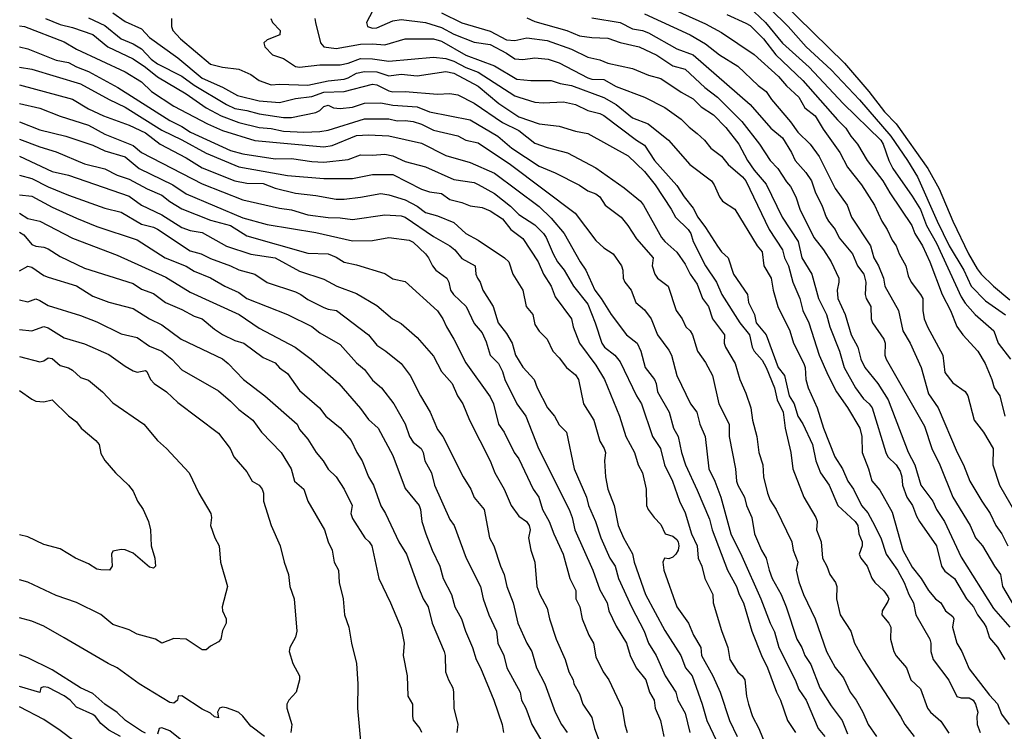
# Model space of a CAD drawing. Header units: metres. Extents: x -46681 to -43747, y -240911 to -237677.
# Tile 5 of 256: x -46681 to -46560, y -240708 to -240621. Entities that reach past the tile are written whole.
import ezdxf

# ---------------------------------------------------------------- set-up
doc = ezdxf.new("R2010")
doc.units = ezdxf.units.M
doc.layers.add('CONTOUR_INDEX', color=1, linetype='Continuous')
doc.layers.add('CONTOUR_INTER', color=3, linetype='Continuous')

msp = doc.modelspace()

# ---------------------------------------------------------------- linework, layer by layer
at = {"layer": 'CONTOUR_INDEX'}
for points, elevation in [([(-46588.6, -240619.32), (-46586.38, -240621.52), (-46584.16, -240624.02), (-46581.1, -240626.84), (-46577.6, -240630.56), (-46573.74, -240635.02), (-46571.68, -240638.02), (-46570.47, -240640.02), (-46568.02, -240645.52), (-46566.54, -240648.52), (-46564.77, -240651.52), (-46563.83, -240653.52), (-46562.1, -240655.31), (-46559.6, -240657.04)], 150), ([(-46650.15, -240620.52), (-46649.93, -240621.02), (-46649.01, -240622.02), (-46649.03, -240622.52), (-46650.6, -240623.17), (-46651.01, -240623.52), (-46650.88, -240624.02), (-46649.94, -240625.02), (-46648.6, -240625.46), (-46647.1, -240626.44), (-46646.6, -240626.53), (-46644.1, -240626.24), (-46641.6, -240626.24), (-46640.6, -240626.02), (-46639.1, -240625.46), (-46637.6, -240625.51), (-46635.6, -240625.78), (-46630.1, -240625.28), (-46628.6, -240625.44), (-46627.6, -240625.78), (-46626.1, -240626.56), (-46624.6, -240627.16), (-46620.1, -240630.04), (-46619.6, -240630.24), (-46617.6, -240630.83), (-46616.6, -240630.93), (-46614.1, -240630.79), (-46612.6, -240631.11), (-46611.1, -240631.87), (-46609.6, -240632.22), (-46609.1, -240632.46), (-46605.1, -240635.51), (-46604.1, -240636.12), (-46602.89, -240638.02), (-46600.1, -240641.12), (-46599.21, -240642.52), (-46598.1, -240643.88), (-46597.55, -240645.02), (-46596.6, -240646.26), (-46595.1, -240648.6), (-46594.6, -240649.28), (-46593.79, -240650.02), (-46593.12, -240652.02), (-46591.39, -240654.52), (-46591.27, -240655.52), (-46590.54, -240657.02), (-46590.36, -240658.02), (-46589.12, -240659.52), (-46587.63, -240663.52), (-46586.85, -240664.52), (-46586.26, -240667.02), (-46585.65, -240668.02), (-46585.21, -240669.52), (-46584.6, -240670.46), (-46583.4, -240673.02), (-46582.97, -240675.02), (-46582.41, -240676.52), (-46581.34, -240678.02), (-46580.26, -240680.52), (-46578.13, -240682.52), (-46577.83, -240683.02), (-46577.68, -240684.02), (-46577.3, -240685.02), (-46577.29, -240685.52), (-46577.63, -240686.52), (-46577.43, -240687.02), (-46576.68, -240688.02), (-46576.1, -240689.47), (-46575.73, -240690.02), (-46574.6, -240691.07), (-46574.1, -240691.75), (-46574, -240692.02), (-46574.1, -240692.37), (-46574.82, -240693.52), (-46574.85, -240694.02), (-46573.98, -240695.02), (-46573.74, -240695.52), (-46573.78, -240697.02), (-46573.36, -240698.52), (-46573.1, -240699.04), (-46571.8, -240700.52), (-46571.28, -240702.02), (-46570.1, -240703.14), (-46569.21, -240705.52), (-46568.87, -240706.02), (-46567.6, -240707.13), (-46566.6, -240708.58)], 160), ([(-46610.6, -240620.44), (-46607.1, -240621.01), (-46605.6, -240621.79), (-46604.36, -240622.02), (-46603.6, -240622.31), (-46600.1, -240624.27), (-46598.1, -240625.01), (-46591.1, -240631.12), (-46588.53, -240634.02), (-46587.1, -240635.25), (-46585.97, -240637.02), (-46585.52, -240638.02), (-46584.21, -240639.52), (-46583.54, -240640.52), (-46583.02, -240642.02), (-46582.23, -240643.52), (-46581.71, -240645.02), (-46581.42, -240645.52), (-46580.62, -240646.52), (-46580.1, -240647.54), (-46578.48, -240649.52), (-46577.87, -240651.02), (-46577.09, -240652.02), (-46576.83, -240653.02), (-46576.89, -240654.52), (-46576.78, -240655.02), (-46576.21, -240656.02), (-46576.19, -240657.52), (-46576.02, -240658.02), (-46574.6, -240660.06), (-46574.46, -240660.52), (-46574.47, -240662.02), (-46574.33, -240662.52), (-46569.6, -240670.76), (-46568.7, -240673.52), (-46567.72, -240675.52), (-46566.1, -240679.5), (-46563.97, -240683.02), (-46563.31, -240684.52), (-46562.45, -240685.52), (-46560.96, -240688.02), (-46560.23, -240689.02), (-46559.98, -240690.52), (-46558.49, -240693.02)], 155), ([(-46681.1, -240621.42), (-46680.49, -240621.52), (-46675.6, -240623.4), (-46674.1, -240624.3), (-46668.1, -240627.1), (-46666.1, -240628.33), (-46664.85, -240629.52), (-46662.1, -240631.32), (-46657.97, -240633.52), (-46656.1, -240634.33), (-46652.1, -240635.58), (-46643.6, -240636.33), (-46642.6, -240636.16), (-46639.6, -240634.93), (-46638.1, -240634.86), (-46635.6, -240634.97), (-46631.6, -240635.9), (-46628.6, -240637.41), (-46625.6, -240638.27), (-46622.6, -240639.57), (-46617.1, -240643.71), (-46615.6, -240645.15), (-46613.99, -240647.02), (-46612.01, -240650.52), (-46611.32, -240651.52), (-46610.24, -240654.02), (-46609.44, -240655.02), (-46608.22, -240657.02), (-46606.34, -240659.52), (-46605, -240660.52), (-46604.55, -240661.52), (-46604.01, -240663.52), (-46602.89, -240665.02), (-46602.68, -240665.52), (-46602.52, -240666.52), (-46601.05, -240669.02), (-46600.51, -240671.02), (-46599.95, -240672.02), (-46599.54, -240674.02), (-46599.06, -240675.52), (-46597.6, -240678.63), (-46596.1, -240682.22), (-46595.75, -240683.52), (-46593.86, -240688.52), (-46592.76, -240690.52), (-46592.43, -240691.52), (-46591.91, -240692.52), (-46590.89, -240696.02), (-46589.68, -240699.02), (-46588.95, -240700.52), (-46587.85, -240703.52), (-46587.33, -240704.52), (-46586.47, -240707.02), (-46585.49, -240708.52)], 165), ([(-46681.1, -240633.28), (-46678.6, -240634.23), (-46675.4, -240635.02), (-46672.1, -240636.12), (-46670.6, -240636.82), (-46668.1, -240637.56), (-46666.37, -240639.02), (-46662.22, -240641.02), (-46660.6, -240642.14), (-46653.6, -240645.08), (-46650.6, -240645.93), (-46644.6, -240646.89), (-46640.1, -240647.92), (-46637.6, -240647.89), (-46635.6, -240647.51), (-46633.1, -240647.86), (-46632.6, -240648.1), (-46631.1, -240649.52), (-46630.7, -240650.02), (-46630.24, -240651.02), (-46629.81, -240651.52), (-46628.46, -240652.52), (-46628.21, -240653.02), (-46628, -240654.02), (-46627.65, -240654.52), (-46626.07, -240656.02), (-46625.1, -240658.12), (-46624.1, -240659.25), (-46623.6, -240660.35), (-46623.14, -240662.02), (-46622.1, -240663.04), (-46621.62, -240664.02), (-46621.33, -240665.02), (-46619.85, -240668.02), (-46618.71, -240669.52), (-46617.18, -240673.52), (-46613.4, -240681.02), (-46613.02, -240682.02), (-46612.68, -240683.52), (-46610.46, -240688.52), (-46609.6, -240690.92), (-46608.71, -240692.52), (-46608.49, -240693.52), (-46607.6, -240695.39), (-46606.34, -240697.52), (-46605.86, -240699.02), (-46605.13, -240700.52), (-46603.95, -240702.02), (-46603.5, -240703.52), (-46602.91, -240704.52), (-46602.8, -240705.52), (-46602.14, -240707.02), (-46601.72, -240709.02)], 170), ([(-46681.1, -240644.53), (-46680.1, -240645.17), (-46678.6, -240645.52), (-46674.6, -240647.61), (-46669.1, -240649.68), (-46663.1, -240652.41), (-46660.1, -240654.25), (-46654.03, -240657.02), (-46651.6, -240658.69), (-46647.13, -240661.02), (-46645.16, -240662.52), (-46641.76, -240665.52), (-46639.1, -240668.6), (-46638.1, -240669.93), (-46636.93, -240671.02), (-46635.1, -240674.36), (-46633.6, -240678.44), (-46631.88, -240680.52), (-46631.71, -240681.02), (-46631.55, -240682.52), (-46631.04, -240684.02), (-46630.28, -240686.02), (-46629.33, -240688.02), (-46628.93, -240689.52), (-46627.88, -240691.52), (-46627.49, -240693.02), (-46626.65, -240694.52), (-46626.16, -240696.02), (-46625.29, -240698.02), (-46624.84, -240699.52), (-46624.3, -240700.52), (-46622.66, -240704.52), (-46621.66, -240707.52), (-46621.46, -240708.52)], 175), ([(-46681.1, -240662.17), (-46678.6, -240662.82), (-46678.1, -240662.7), (-46677.6, -240662.35), (-46677.1, -240662.42), (-46676.1, -240663.3), (-46675.1, -240663.56), (-46674.6, -240663.84), (-46673.6, -240664.77), (-46672.6, -240665.1), (-46670.89, -240666.52), (-46669.6, -240667.87), (-46665.8, -240670.52), (-46664.11, -240672.52), (-46663, -240673.52), (-46660.23, -240676.52), (-46659.01, -240679.02), (-46657.54, -240681.52), (-46657.47, -240682.02), (-46657.6, -240683.02), (-46657.06, -240684.52), (-46656.51, -240685.52), (-46656.37, -240687.52), (-46655.48, -240690.52), (-46656.16, -240693.02), (-46656.1, -240693.52), (-46655.67, -240694.52), (-46655.65, -240695.02), (-46656.1, -240695.93), (-46656.31, -240697.02), (-46656.6, -240697.35), (-46657.6, -240697.88), (-46658.1, -240698.31), (-46658.6, -240698.31), (-46660.6, -240697), (-46662.1, -240696.94), (-46663.6, -240697.51), (-46664.35, -240697.02), (-46666.6, -240696.38), (-46667.6, -240695.87), (-46669.6, -240695.22), (-46671.1, -240693.96), (-46674.1, -240692.49), (-46676.6, -240691.64), (-46680.1, -240689.99), (-46681.1, -240689.68)], 180)]:
    msp.add_lwpolyline(points, dxfattribs=dict(at, elevation=elevation))
at = {"layer": 'CONTOUR_INTER'}
for points, elevation in [([(-46589.15, -240616.52), (-46579.45, -240626.02), (-46576.45, -240629.52), (-46574.54, -240632.02), (-46573.11, -240633.52), (-46569.2, -240639.02), (-46567.78, -240641.52), (-46566.12, -240645.52), (-46564.19, -240649.52), (-46563.1, -240651.38), (-46562.6, -240652.04), (-46561.1, -240653.52), (-46559.1, -240655.21)], 149), ([(-46669.6, -240619.84), (-46668.1, -240620.89), (-46666.1, -240621.82), (-46665.1, -240622.87), (-46661.6, -240625.38), (-46658.6, -240627.87), (-46656.1, -240628.97), (-46654.26, -240630.02), (-46651.6, -240630.66), (-46649.1, -240630.87), (-46647.1, -240630.37), (-46645.1, -240630.12), (-46643.6, -240629.62), (-46641.1, -240629.54), (-46637.6, -240628.62), (-46637.1, -240628.7), (-46635.6, -240629.44), (-46635.1, -240629.56), (-46633.6, -240629.52), (-46629.6, -240629.85), (-46628.1, -240629.75), (-46627.1, -240629.95), (-46625.1, -240630.95), (-46621.6, -240633.34), (-46619.6, -240634.32), (-46617.6, -240635.88), (-46616.1, -240636.43), (-46613.6, -240637.1), (-46610.1, -240638.93), (-46606.6, -240641.38), (-46604.6, -240643.05), (-46604.22, -240643.52), (-46601.99, -240647.52), (-46601.59, -240648.02), (-46600.1, -240649.33), (-46599.1, -240650.81), (-46598.46, -240652.02), (-46597.6, -240653.25), (-46596.97, -240655.02), (-46596.23, -240656.02), (-46595.73, -240657.52), (-46594.24, -240659.52), (-46594.28, -240660.52), (-46594.14, -240661.02), (-46592.95, -240663.02), (-46592.37, -240665.02), (-46591.6, -240666.7), (-46591.01, -240668.52), (-46590.8, -240670.02), (-46590.27, -240672.02), (-46590.02, -240674.02), (-46589.54, -240675.52), (-46589.43, -240677.02), (-46588.93, -240679.02), (-46588.6, -240679.87), (-46587.89, -240681.02), (-46585.96, -240685.02), (-46585.77, -240686.02), (-46585.2, -240687.52), (-46585.4, -240688.52), (-46585.1, -240689.94), (-46584.49, -240691.52), (-46583.07, -240694.52), (-46581.68, -240698.52), (-46580.6, -240700.51), (-46579.6, -240701.76), (-46578.77, -240703.52), (-46578.02, -240704.52), (-46577.19, -240706.02), (-46576.56, -240707.52), (-46575.52, -240709.02)], 162), ([(-46637.31, -240619.02), (-46638.36, -240621.02), (-46638.24, -240621.52), (-46637.6, -240621.71), (-46637.1, -240621.67), (-46635.1, -240620.8), (-46634.1, -240620.65), (-46631.1, -240621.04), (-46629.1, -240621.65), (-46627.6, -240622.47), (-46625.1, -240623.44), (-46623.1, -240623.72), (-46621.1, -240624.8), (-46620.1, -240625.49), (-46619.1, -240625.59), (-46617.6, -240625.39), (-46615.99, -240625.52), (-46614.6, -240625.98), (-46611.1, -240627.83), (-46610.6, -240627.99), (-46609.1, -240628.05), (-46607.6, -240628.91), (-46604.1, -240630.22), (-46601.6, -240631.48), (-46599.6, -240632.94), (-46598.6, -240633.93), (-46597.6, -240634.68), (-46596.72, -240635.52), (-46595.94, -240636.52), (-46594.6, -240637.5), (-46593.81, -240638.52), (-46592.01, -240640.02), (-46591.6, -240640.55), (-46588.76, -240646.52), (-46587.1, -240649.02), (-46586.86, -240650.02), (-46586.35, -240651.02), (-46585.84, -240653.02), (-46584.96, -240655.02), (-46584.59, -240656.52), (-46583.84, -240658.02), (-46582.56, -240662.02), (-46581.46, -240664.52), (-46580.44, -240666.52), (-46579.1, -240668.44), (-46577.55, -240671.02), (-46577.31, -240672.02), (-46577.26, -240674.02), (-46576.49, -240676.02), (-46576.1, -240677.5), (-46575.1, -240678.66), (-46573.6, -240681.37), (-46572.26, -240686.02), (-46571.1, -240688.12), (-46570.02, -240689.52), (-46569.1, -240691.01), (-46568.25, -240692.02), (-46567.59, -240692.52), (-46567.03, -240693.52), (-46566.1, -240694.21), (-46566, -240694.52), (-46566.13, -240695.52), (-46565.63, -240697.52), (-46564.99, -240698.52), (-46564.1, -240700.67), (-46561.6, -240703.89), (-46560.6, -240704.97), (-46560.1, -240706.23), (-46559.17, -240707.52)], 158), ([(-46629.1, -240619.83), (-46626.6, -240621.07), (-46623.1, -240622.1), (-46621.1, -240623.14), (-46620.1, -240623.23), (-46618.6, -240622.89), (-46616.1, -240623.23), (-46613.1, -240624.32), (-46611.1, -240625.3), (-46609.6, -240625.64), (-46608.6, -240626.05), (-46605.6, -240626.67), (-46603.6, -240627.51), (-46602.1, -240627.93), (-46599.6, -240629.6), (-46598.1, -240630.41), (-46597.1, -240631.41), (-46595.6, -240632.41), (-46594.1, -240633.97), (-46592.47, -240636.02), (-46591.39, -240638.02), (-46590.6, -240639.2), (-46589.1, -240640.93), (-46587.14, -240645.02), (-46585.18, -240648.02), (-46584.72, -240650.02), (-46583.5, -240652.02), (-46582.65, -240655.02), (-46581.69, -240657.02), (-46581.28, -240658.52), (-46580.08, -240661.52), (-46579.5, -240663.52), (-46578.1, -240666.04), (-46577.1, -240667.38), (-46576.4, -240668.02), (-46576.06, -240668.52), (-46574.38, -240674.02), (-46574.1, -240674.54), (-46573.07, -240675.52), (-46572.6, -240676.32), (-46572.38, -240677.02), (-46572.29, -240678.02), (-46571.78, -240679.52), (-46571.07, -240680.52), (-46570.6, -240681.84), (-46570.22, -240682.52), (-46568.1, -240685.52), (-46567.51, -240688.02), (-46567.1, -240688.62), (-46565.92, -240689.52), (-46564.43, -240692.02), (-46563.57, -240693.02), (-46563.07, -240694.02), (-46562.29, -240695.02), (-46562, -240695.52), (-46561.6, -240696.84), (-46560.6, -240698.01), (-46559.69, -240699.52)], 157), ([(-46604.1, -240619.97), (-46598.49, -240622.52), (-46596.6, -240623.64), (-46594.85, -240625.02), (-46592.6, -240626.42), (-46590.1, -240628.77), (-46589.1, -240629.51), (-46588.45, -240630.52), (-46586.1, -240633.24), (-46585.2, -240634.52), (-46583.69, -240636.02), (-46582.58, -240637.52), (-46580.6, -240641.46), (-46579.14, -240643.52), (-46578.59, -240645.02), (-46576.27, -240648.52), (-46575.84, -240650.02), (-46575.27, -240651.02), (-46574.64, -240652.52), (-46574.48, -240653.52), (-46572.79, -240656.52), (-46572.26, -240659.02), (-46571.35, -240660.52), (-46569.99, -240663.52), (-46569.1, -240666.77), (-46567.91, -240668.52), (-46565.57, -240674.02), (-46564.79, -240675.52), (-46564.03, -240677.52), (-46562.55, -240680.02), (-46561.49, -240681.52), (-46560.82, -240683.02), (-46560.08, -240684.02), (-46559.33, -240685.52)], 154), ([(-46601.45, -240619.02), (-46596.6, -240621.17), (-46594.6, -240622.25), (-46590.6, -240624.95), (-46587.6, -240627.69), (-46586.6, -240628.84), (-46585.1, -240630.24), (-46584.33, -240631.52), (-46583.09, -240632.52), (-46582.1, -240634.16), (-46580.03, -240637.02), (-46579.1, -240638.86), (-46577.36, -240641.02), (-46575.75, -240643.52), (-46574.85, -240645.52), (-46574.21, -240646.52), (-46573.6, -240647.83), (-46573.09, -240648.52), (-46572.74, -240649.52), (-46571.9, -240651.02), (-46571.6, -240652.25), (-46571.26, -240653.02), (-46570.08, -240654.52), (-46569.82, -240655.02), (-46569.82, -240656.52), (-46569.65, -240657.52), (-46569.24, -240658.52), (-46567.32, -240662.02), (-46567.1, -240664.14), (-46566.1, -240665.42), (-46564.6, -240666.49), (-46564.24, -240667.02), (-46563.48, -240670.02), (-46562.31, -240671.52), (-46561.12, -240673.52), (-46561.18, -240675.52), (-46560.34, -240678.02), (-46556.32, -240685.02)], 153), ([(-46593.95, -240620.02), (-46591.6, -240621.09), (-46591.1, -240621.41), (-46589.43, -240623.02), (-46587.91, -240625.02), (-46584.6, -240628.15), (-46580.32, -240633.02), (-46579.29, -240634.02), (-46578.68, -240635.02), (-46577.85, -240636.02), (-46576.65, -240638.02), (-46574.73, -240640.52), (-46573.86, -240642.02), (-46571.17, -240646.02), (-46570.78, -240647.02), (-46569.86, -240648.52), (-46568.96, -240650.52), (-46567.41, -240654.52), (-46566.38, -240656.52), (-46565.6, -240658.49), (-46564.88, -240659.52), (-46563.03, -240661.52), (-46562.13, -240663.02), (-46561.29, -240665.02), (-46561.01, -240666.02), (-46560.33, -240667.02), (-46559.69, -240669.52)], 152), ([(-46590.6, -240619.72), (-46589.18, -240621.02), (-46587.1, -240623.56), (-46583.8, -240626.52), (-46579.62, -240631.02), (-46574.99, -240635.52), (-46574.68, -240636.02), (-46574, -240638.02), (-46573.52, -240639.02), (-46571.1, -240642.4), (-46570.1, -240644.07), (-46569.37, -240646.02), (-46568.1, -240648.21), (-46565.1, -240654.83), (-46564.6, -240655.59), (-46563.34, -240657.02), (-46561.07, -240659.02), (-46560.51, -240660.52), (-46558.99, -240662.52)], 151), ([(-46677.91, -240620.52), (-46676.1, -240621.27), (-46674.6, -240621.62), (-46672.1, -240622.5), (-46670.23, -240624.02), (-46667.1, -240625.5), (-46665.6, -240626.51), (-46664.1, -240627.72), (-46660.6, -240629.81), (-46658.13, -240631.52), (-46656.25, -240632.52), (-46654.1, -240633.34), (-46651.6, -240633.96), (-46650.1, -240634.1), (-46648.6, -240634.42), (-46646.1, -240634.52), (-46644.1, -240634.46), (-46643.1, -240634.29), (-46638.6, -240632.91), (-46635.6, -240632.88), (-46634.6, -240633.15), (-46633.6, -240633.09), (-46632.6, -240633.23), (-46631.6, -240633.54), (-46630.1, -240634.3), (-46627.1, -240635), (-46626.1, -240635.53), (-46624.6, -240635.84), (-46620.6, -240638.52), (-46612.66, -240644.52), (-46610.1, -240647.9), (-46609.1, -240648.78), (-46607.95, -240649.52), (-46606.92, -240651.02), (-46606.78, -240651.52), (-46606.75, -240652.52), (-46606.51, -240653.02), (-46605.73, -240654.02), (-46605.15, -240655.52), (-46604.1, -240656.43), (-46603.27, -240657.52), (-46602.51, -240659.52), (-46601.1, -240661.39), (-46600.77, -240662.02), (-46600.11, -240664.52), (-46598.42, -240668.02), (-46597.65, -240669.02), (-46597.28, -240670.52), (-46596.62, -240672.02), (-46596.17, -240676.02), (-46595.44, -240677.52), (-46594.68, -240679.52), (-46593.46, -240684.02), (-46592.1, -240686.76), (-46589.75, -240692.02), (-46588.63, -240695.02), (-46588.1, -240696.1), (-46587.53, -240698.02), (-46585.52, -240702.02), (-46585.1, -240703.19), (-46584.16, -240704.52), (-46582.7, -240708.02), (-46581.86, -240709.02)], 164), ([(-46672.6, -240620.46), (-46670.6, -240621.4), (-46668.61, -240623.02), (-46667.1, -240623.66), (-46666.1, -240624.27), (-46664.91, -240625.52), (-46664.1, -240626.1), (-46661.1, -240627.65), (-46659.6, -240628.74), (-46655.6, -240631.13), (-46654.6, -240631.6), (-46653.1, -240631.85), (-46651.6, -240632.27), (-46648.6, -240632.71), (-46647.6, -240632.73), (-46644.6, -240632.1), (-46644.1, -240631.86), (-46643.6, -240631.38), (-46643.1, -240631.19), (-46642.43, -240631.52), (-46641.6, -240631.6), (-46640.1, -240631.47), (-46638.6, -240630.96), (-46636.6, -240630.93), (-46635.1, -240631.21), (-46632.1, -240631.42), (-46630.6, -240632.04), (-46625.6, -240633.01), (-46622.17, -240635.02), (-46620.44, -240636.52), (-46617.1, -240638.71), (-46615.1, -240639.55), (-46612.1, -240641.07), (-46611.1, -240641.75), (-46610.1, -240642.12), (-46609.6, -240642.51), (-46608.96, -240643.52), (-46606.97, -240645.02), (-46606.16, -240646.02), (-46605.1, -240647.69), (-46603.04, -240650.02), (-46603.14, -240651.02), (-46602.82, -240652.02), (-46602.48, -240652.52), (-46601.19, -240653.52), (-46600.18, -240656.52), (-46599.45, -240657.52), (-46598.99, -240658.52), (-46598.47, -240659.02), (-46598.19, -240659.52), (-46597.56, -240661.52), (-46596.6, -240662.93), (-46595.72, -240664.52), (-46594.94, -240668.02), (-46593.66, -240670.52), (-46593.66, -240672.02), (-46592.88, -240676.02), (-46592.75, -240677.52), (-46592.6, -240678.02), (-46591.78, -240679.52), (-46591.54, -240680.52), (-46590.87, -240682.02), (-46590.54, -240684.02), (-46589.69, -240686.02), (-46589.1, -240687.02), (-46588.76, -240688.52), (-46588.37, -240689.52), (-46587.26, -240691.52), (-46586.63, -240693.02), (-46585.34, -240697.02), (-46584.72, -240698.02), (-46584.33, -240699.02), (-46583.6, -240700.12), (-46582.48, -240703.02), (-46581.1, -240705.23), (-46579.76, -240707.02), (-46579.1, -240708.69)], 163), ([(-46662.37, -240620.52), (-46662.39, -240621.52), (-46662.22, -240622.02), (-46661.26, -240623.02), (-46657.6, -240626.15), (-46656.1, -240626.51), (-46654.1, -240626.79), (-46652.6, -240627.44), (-46651.6, -240628.15), (-46650.1, -240628.69), (-46649.1, -240628.62), (-46645.6, -240628.74), (-46643.1, -240628.2), (-46641.1, -240627.99), (-46640.6, -240627.85), (-46639.6, -240627.26), (-46638.6, -240627.07), (-46637.1, -240627.08), (-46635.6, -240627.58), (-46634.1, -240627.38), (-46632.1, -240627.58), (-46628.6, -240627.07), (-46627.6, -240627.28), (-46624.6, -240628.88), (-46622.05, -240631.02), (-46619.6, -240632.66), (-46617.1, -240633.5), (-46614.6, -240633.8), (-46612.6, -240634.43), (-46611.1, -240634.7), (-46606.1, -240637.45), (-46604.1, -240639.38), (-46602.78, -240641.02), (-46600.8, -240644.02), (-46600.3, -240645.02), (-46598.74, -240646.52), (-46598.41, -240647.02), (-46598.09, -240648.02), (-46596.58, -240651.02), (-46595.25, -240653.02), (-46594.59, -240654.52), (-46592.34, -240658.02), (-46591.16, -240659.52), (-46590.83, -240661.02), (-46590.6, -240661.52), (-46589.6, -240662.63), (-46589.13, -240663.52), (-46588.08, -240666.02), (-46587.75, -240667.52), (-46587.01, -240669.02), (-46586.78, -240671.02), (-46586.07, -240674.02), (-46585.83, -240676.02), (-46584.47, -240679.52), (-46582.97, -240682.02), (-46582.83, -240682.52), (-46582.9, -240683.52), (-46582.35, -240685.02), (-46582.18, -240687.02), (-46581.63, -240688.02), (-46581.27, -240689.02), (-46580.58, -240690.02), (-46580.42, -240690.52), (-46580.44, -240692.02), (-46579.99, -240694.02), (-46578.68, -240696.02), (-46578.22, -240697.52), (-46577.12, -240699.52), (-46572.54, -240706.52), (-46572.02, -240707.52), (-46570.86, -240709.02)], 161), ([(-46644.72, -240620.52), (-46644.64, -240621.02), (-46644.01, -240623.52), (-46643.6, -240624.02), (-46642.1, -240624.23), (-46639.1, -240623.69), (-46637.6, -240623.64), (-46636.1, -240623.77), (-46633.6, -240623.03), (-46630.1, -240623.03), (-46629.1, -240623.33), (-46626.1, -240625.05), (-46622.6, -240626.36), (-46619.85, -240628.02), (-46618.1, -240628.17), (-46615.6, -240628.16), (-46614.49, -240628.52), (-46613.1, -240628.77), (-46609.1, -240630.28), (-46607.6, -240631.12), (-46605.6, -240632.75), (-46603.67, -240633.52), (-46601.15, -240635.52), (-46598.51, -240638.52), (-46595.85, -240640.52), (-46595.52, -240641.02), (-46594.88, -240642.52), (-46594.48, -240643.02), (-46592.96, -240644.02), (-46590.2, -240648.52), (-46589.6, -240649.28), (-46589.38, -240651.02), (-46588.48, -240652.52), (-46588.26, -240654.02), (-46587.67, -240656.02), (-46586.19, -240659.02), (-46585.75, -240660.52), (-46584.45, -240663.02), (-46584.29, -240663.52), (-46584.22, -240665.02), (-46583.93, -240666.02), (-46582.81, -240668.52), (-46582.06, -240671.02), (-46580.63, -240674.52), (-46579.71, -240676.02), (-46579.04, -240677.52), (-46578.35, -240678.52), (-46577.38, -240680.52), (-46576.6, -240681.46), (-46576.01, -240682.52), (-46574.97, -240684.52), (-46574.32, -240686.52), (-46572.93, -240688.52), (-46572.12, -240690.02), (-46571.52, -240691.52), (-46570.96, -240692.52), (-46570.68, -240694.02), (-46568.93, -240697.02), (-46568.8, -240697.52), (-46568.83, -240698.52), (-46568.54, -240699.52), (-46566.6, -240702.06), (-46565.6, -240704.06), (-46565.1, -240704.23), (-46564.1, -240704.24), (-46563.6, -240704.51), (-46563.31, -240705.02), (-46563.03, -240706.02), (-46563.14, -240706.52), (-46563.09, -240707.52), (-46562.73, -240708.52)], 159), ([(-46618.6, -240620.46), (-46617.6, -240620.91), (-46613.66, -240622.02), (-46612.1, -240622.66), (-46610.6, -240622.87), (-46608.6, -240622.94), (-46607.1, -240623.48), (-46604.75, -240624.02), (-46602.6, -240625.06), (-46600.6, -240626.36), (-46599.1, -240626.79), (-46596.65, -240629.02), (-46595.1, -240630.22), (-46592.1, -240633.2), (-46589.95, -240636.02), (-46588.62, -240638.02), (-46587.69, -240639.02), (-46586.6, -240640.67), (-46586.1, -240641.22), (-46585.47, -240642.52), (-46584.98, -240644.02), (-46583.24, -240647.52), (-46582.03, -240649.02), (-46581.11, -240650.52), (-46580.16, -240652.52), (-46580.14, -240653.02), (-46580.36, -240654.02), (-46580.28, -240655.02), (-46579.38, -240657.02), (-46578.63, -240659.52), (-46577.83, -240661.02), (-46577.45, -240662.52), (-46576.95, -240663.52), (-46575.36, -240665.52), (-46574.09, -240667.52), (-46571.6, -240673.95), (-46570.79, -240675.52), (-46570.03, -240678.02), (-46568.57, -240680.02), (-46568.13, -240681.02), (-46567.14, -240682.52), (-46565.1, -240686.92), (-46561.1, -240693.22), (-46559.1, -240695.52)], 156), ([(-46681.1, -240624.03), (-46680.1, -240624.25), (-46676.6, -240625.67), (-46675.1, -240625.93), (-46674.1, -240626.5), (-46672.6, -240627.04), (-46669.01, -240629.02), (-46662.6, -240633.11), (-46661.1, -240633.83), (-46660.06, -240634.52), (-46655.1, -240636.8), (-46653.6, -240637.21), (-46649.6, -240637.83), (-46647.6, -240637.78), (-46645.1, -240638.16), (-46643.6, -240638.22), (-46640.6, -240637.91), (-46639.1, -240637.31), (-46637.6, -240637.38), (-46636.1, -240637.26), (-46635.1, -240637.43), (-46633.6, -240638.13), (-46631.1, -240638.8), (-46627.6, -240640.38), (-46625.1, -240640.75), (-46624.6, -240640.97), (-46622.6, -240642.1), (-46620.6, -240643.67), (-46619.6, -240644.66), (-46617.6, -240645.95), (-46616.55, -240647.02), (-46616.2, -240647.52), (-46615.37, -240649.52), (-46614.82, -240650.52), (-46613.99, -240651.52), (-46612.85, -240653.52), (-46611.1, -240655.74), (-46610.17, -240658.02), (-46609.35, -240660.52), (-46609.05, -240661.02), (-46607.77, -240662.02), (-46607.1, -240662.85), (-46605.1, -240667.02), (-46604.49, -240668.02), (-46603.1, -240672.02), (-46602.14, -240673.52), (-46601.64, -240675.52), (-46600.64, -240677.52), (-46599.77, -240680.02), (-46599.1, -240681.44), (-46598.3, -240684.02), (-46597.63, -240685.52), (-46597.47, -240687.02), (-46597.04, -240688.02), (-46596.65, -240689.52), (-46595.7, -240691.52), (-46595.64, -240692.52), (-46594.6, -240695.95), (-46593.82, -240698.02), (-46593.58, -240699.52), (-46592.6, -240701.06), (-46592.08, -240701.52), (-46591.75, -240702.02), (-46591.54, -240704.02), (-46591.3, -240705.02), (-46590.79, -240706.52), (-46590.01, -240708.02), (-46589.19, -240710.02)], 166), ([(-46681.1, -240626.51), (-46679.6, -240626.79), (-46673.6, -240628.58), (-46670.05, -240630.52), (-46668.1, -240631.45), (-46663.6, -240634.28), (-46661.1, -240635.49), (-46658.1, -240637.14), (-46654.1, -240638.79), (-46648.1, -240639.86), (-46643.6, -240640.26), (-46640.1, -240640.24), (-46637.6, -240639.76), (-46635.1, -240639.77), (-46631.6, -240641.57), (-46630.6, -240641.88), (-46629.1, -240642.09), (-46628.1, -240642.85), (-46626.6, -240643.18), (-46625.6, -240643.62), (-46624.1, -240643.8), (-46623.1, -240644.22), (-46621.6, -240645.21), (-46620.56, -240646.52), (-46619.1, -240647.65), (-46617.21, -240650.52), (-46616.54, -240652.02), (-46615.6, -240653.52), (-46615.1, -240654.82), (-46613.08, -240657.52), (-46612.91, -240658.52), (-46612.11, -240660.52), (-46610.1, -240663.25), (-46609.03, -240665.02), (-46607.18, -240669.52), (-46606.42, -240672.02), (-46605.34, -240674.02), (-46604.87, -240675.52), (-46604.35, -240676.52), (-46603.88, -240678.52), (-46603.85, -240680.52), (-46603.63, -240681.02), (-46602.92, -240682.02), (-46602.1, -240682.87), (-46601.54, -240684.02), (-46600.6, -240684.32), (-46600.1, -240684.74), (-46599.95, -240685.02), (-46599.88, -240685.52), (-46599.97, -240686.02), (-46600.23, -240686.52), (-46600.6, -240686.91), (-46601.1, -240687.11), (-46601.65, -240687.02), (-46601.86, -240687.52), (-46601.73, -240688.52), (-46600.1, -240693.02), (-46598.66, -240695.02), (-46598.07, -240696.52), (-46597.15, -240698.02), (-46597.09, -240699.02), (-46595.68, -240701.52), (-46594.76, -240703.52), (-46593.63, -240707.02), (-46592.7, -240709.02)], 167), ([(-46681.1, -240628.72), (-46674.6, -240630.45), (-46672.6, -240631.64), (-46670.78, -240632.52), (-46667.6, -240633.68), (-46665.6, -240634.63), (-46663.77, -240636.02), (-46660.6, -240637.69), (-46658.6, -240638.93), (-46654.6, -240640.52), (-46653.1, -240640.8), (-46651.1, -240640.87), (-46649.6, -240641.45), (-46647.1, -240642.07), (-46644.6, -240642.33), (-46642.1, -240642.78), (-46641.1, -240642.8), (-46639.1, -240642.56), (-46636.6, -240642.09), (-46635.6, -240642.25), (-46633.6, -240642.86), (-46632.1, -240643.65), (-46631.1, -240644.42), (-46629.6, -240644.83), (-46627.6, -240645.67), (-46626.1, -240647.03), (-46624.6, -240647.83), (-46621.34, -240650.02), (-46620.8, -240650.52), (-46620.32, -240652.02), (-46619.1, -240653.99), (-46618.67, -240656.02), (-46617.86, -240657.02), (-46617.6, -240658.23), (-46617.1, -240659.06), (-46616.09, -240660.02), (-46615.41, -240661.52), (-46614.6, -240662.34), (-46613.72, -240663.52), (-46612.6, -240664.45), (-46612.23, -240665.02), (-46611.6, -240668.02), (-46610.35, -240670.02), (-46609.6, -240672.62), (-46609.07, -240673.52), (-46608.92, -240674.02), (-46609.02, -240675.02), (-46608.92, -240677.02), (-46608.63, -240678.52), (-46607.84, -240680.52), (-46607.36, -240683.02), (-46606.7, -240684.52), (-46605.6, -240686.48), (-46605.39, -240687.52), (-46603.96, -240691.52), (-46601.6, -240695.94), (-46599.63, -240699.02), (-46599.03, -240700.52), (-46598.24, -240701.52), (-46596.99, -240705.02), (-46596.44, -240707.02), (-46595.22, -240709.52)], 168), ([(-46681.1, -240631), (-46678.6, -240631.59), (-46676.1, -240632.56), (-46672.6, -240633.67), (-46670.6, -240634.8), (-46667.1, -240636.17), (-46666.08, -240637.02), (-46658.6, -240640.88), (-46653.6, -240642.88), (-46649.1, -240643.89), (-46647.6, -240644.09), (-46645.6, -240644.72), (-46643.1, -240645.05), (-46641.6, -240645.09), (-46640.1, -240645.31), (-46636.1, -240644.7), (-46634.1, -240644.85), (-46633.6, -240645.02), (-46630.1, -240647.39), (-46628.08, -240648.52), (-46627.48, -240649.02), (-46626.6, -240650.08), (-46624.95, -240651.02), (-46624.88, -240652.02), (-46624.7, -240652.52), (-46624.37, -240653.02), (-46624.01, -240654.02), (-46622.75, -240656.02), (-46622.15, -240658.02), (-46621.1, -240659.35), (-46620.41, -240660.52), (-46620, -240662.02), (-46619.1, -240663.49), (-46617.69, -240665.02), (-46617.31, -240666.02), (-46616.06, -240668.52), (-46615.19, -240669.52), (-46614.6, -240670.58), (-46613.7, -240671.52), (-46612.77, -240676.02), (-46611.24, -240679.52), (-46611.01, -240680.52), (-46610.15, -240682.52), (-46609.48, -240684.52), (-46608.38, -240687.02), (-46607.71, -240688.02), (-46607.31, -240689.52), (-46605.72, -240693.02), (-46604.15, -240696.02), (-46603.61, -240697.52), (-46602.68, -240699.02), (-46601.56, -240701.52), (-46600.24, -240703.52), (-46600.01, -240704.52), (-46599.1, -240706.14), (-46598.53, -240708.52)], 169), ([(-46681.1, -240635.38), (-46678.6, -240636.35), (-46676.6, -240636.94), (-46673.1, -240638.44), (-46670.6, -240639.04), (-46669.1, -240639.83), (-46667.6, -240640.33), (-46665.39, -240641.52), (-46663.6, -240642.28), (-46662.6, -240643.09), (-46661.1, -240643.99), (-46657.6, -240645.36), (-46655.1, -240646.04), (-46653.1, -240647.31), (-46645.6, -240649.43), (-46643.1, -240649.53), (-46642.1, -240649.92), (-46641.1, -240650.57), (-46639.6, -240650.88), (-46636.1, -240651.93), (-46635.1, -240652.62), (-46633.6, -240652.93), (-46629.6, -240656.56), (-46628.95, -240657.52), (-46628.52, -240658.52), (-46627.59, -240660.02), (-46626.1, -240662.94), (-46623.1, -240667.15), (-46622.72, -240668.02), (-46622.08, -240670.52), (-46621.4, -240671.52), (-46620.17, -240674.02), (-46619.6, -240674.79), (-46617.82, -240678.52), (-46617.12, -240679.52), (-46616.67, -240681.02), (-46615.83, -240682.52), (-46615.29, -240684.02), (-46614.14, -240686.52), (-46613.3, -240689.52), (-46612.57, -240691.02), (-46612.55, -240692.02), (-46612.06, -240693.02), (-46611.77, -240694.52), (-46610.96, -240696.52), (-46610.37, -240697.52), (-46610.1, -240699.18), (-46609.19, -240701.02), (-46608.49, -240702.02), (-46606.85, -240705.52), (-46606.54, -240707.52), (-46606.25, -240708.52)], 171), ([(-46681.1, -240637.49), (-46677.1, -240639.38), (-46675.1, -240639.85), (-46667.6, -240642.44), (-46666.1, -240643.52), (-46663.6, -240644.74), (-46661.1, -240646.29), (-46660.1, -240646.66), (-46658.6, -240646.88), (-46655.6, -240648.58), (-46652.6, -240649.58), (-46649.6, -240650.02), (-46646.6, -240651.67), (-46643.6, -240652.63), (-46642.03, -240653.52), (-46639.6, -240654.4), (-46637.1, -240655.89), (-46635.16, -240657.52), (-46634.1, -240658.1), (-46632.1, -240659.85), (-46630.1, -240662.12), (-46629.11, -240664.02), (-46627.79, -240665.52), (-46627.16, -240667.02), (-46626.49, -240668.02), (-46625.67, -240670.02), (-46623.13, -240675.02), (-46622.54, -240676.52), (-46621.4, -240678.52), (-46620.54, -240680.52), (-46619.6, -240681.84), (-46618.63, -240682.52), (-46618.31, -240683.02), (-46618.19, -240683.52), (-46618.4, -240684.52), (-46618.1, -240686.02), (-46617.63, -240687.52), (-46617.36, -240690.52), (-46617.02, -240691.52), (-46616.1, -240693.19), (-46615.82, -240694.52), (-46614.99, -240697.02), (-46613.89, -240699.52), (-46613.43, -240701.02), (-46612.91, -240702.02), (-46612.82, -240702.52), (-46612.1, -240703.73), (-46611.7, -240705.02), (-46610.6, -240706.65), (-46610.28, -240708.02), (-46609.67, -240709.52)], 172), ([(-46681.1, -240639.82), (-46679.6, -240640.25), (-46677.6, -240641.26), (-46675.1, -240642.31), (-46670.6, -240643.88), (-46668.6, -240644.41), (-46666.1, -240645.86), (-46664.6, -240646.22), (-46664.1, -240646.47), (-46660.1, -240649.15), (-46658.72, -240649.52), (-46657.6, -240650.11), (-46655.1, -240651), (-46654.1, -240651.49), (-46652.14, -240652.02), (-46650.6, -240653.07), (-46647.1, -240654.22), (-46646.46, -240654.52), (-46645.6, -240655.16), (-46643.6, -240656.13), (-46643.1, -240656.34), (-46642.07, -240656.52), (-46638.1, -240659.51), (-46637.1, -240660.8), (-46635.98, -240661.52), (-46634.1, -240663.04), (-46632.98, -240664.52), (-46631.72, -240667.02), (-46630.5, -240669.02), (-46629.6, -240671.16), (-46628.94, -240672.02), (-46626.44, -240677.02), (-46625.52, -240678.52), (-46625.1, -240679.55), (-46623.85, -240681.02), (-46623.21, -240684.52), (-46622.68, -240685.52), (-46621.85, -240688.02), (-46621.4, -240689.02), (-46621.08, -240690.52), (-46620.29, -240692.52), (-46619.7, -240695.02), (-46618.62, -240697.52), (-46617.97, -240698.52), (-46617.4, -240700.52), (-46616.37, -240702.52), (-46615.1, -240706.02), (-46614.33, -240707.52), (-46613.65, -240708.52)], 173), ([(-46681.1, -240642.25), (-46679.6, -240642.4), (-46677.1, -240643.76), (-46674.1, -240645.14), (-46671.6, -240646.17), (-46666.6, -240647.81), (-46663.18, -240650.02), (-46660.6, -240651.05), (-46659.6, -240651.66), (-46657.6, -240652.48), (-46655.8, -240653.52), (-46654.1, -240654.29), (-46653.1, -240655.04), (-46648.1, -240657.02), (-46645.1, -240658.47), (-46644.1, -240659.26), (-46641.6, -240660.68), (-46639.6, -240662.97), (-46638.6, -240663.79), (-46637.6, -240665.1), (-46636.52, -240666.02), (-46635, -240668.02), (-46633.6, -240670.48), (-46633.06, -240672.02), (-46632.6, -240672.72), (-46631.61, -240673.52), (-46631.38, -240674.02), (-46631.19, -240675.02), (-46630.35, -240676.52), (-46629.98, -240678.02), (-46628.1, -240682.28), (-46627.55, -240683.02), (-46626.07, -240687.02), (-46624.33, -240690.52), (-46623.99, -240692.02), (-46623.3, -240694.02), (-46622.34, -240696.02), (-46622.18, -240697.52), (-46621.44, -240699.02), (-46621.05, -240700.52), (-46619.42, -240703.52), (-46619.25, -240704.52), (-46618.73, -240705.52), (-46617.97, -240707.52), (-46616.8, -240709.52)], 174), ([(-46681.1, -240646.86), (-46680.6, -240647.18), (-46679.6, -240648.39), (-46679.1, -240648.6), (-46678.1, -240648.69), (-46677.6, -240648.91), (-46676.1, -240649.85), (-46673.1, -240651.3), (-46667.1, -240653.2), (-46666.1, -240653.87), (-46664.6, -240654.42), (-46663.14, -240655.52), (-46661.1, -240656.37), (-46659.6, -240657.21), (-46658.6, -240657.52), (-46657.1, -240658.81), (-46656.1, -240659.46), (-46654.6, -240660.19), (-46653.48, -240660.52), (-46651.1, -240662.29), (-46649.6, -240662.96), (-46649.1, -240663.59), (-46648.1, -240664.26), (-46646.6, -240666.38), (-46644.14, -240668.52), (-46643.39, -240669.52), (-46641.6, -240670.95), (-46640.23, -240672.52), (-46639.57, -240674.02), (-46638.88, -240675.02), (-46638.12, -240677.02), (-46637.48, -240678.02), (-46636.6, -240680.57), (-46636.02, -240681.52), (-46634.38, -240685.02), (-46633.41, -240686.52), (-46632, -240690.52), (-46631.36, -240692.02), (-46630.76, -240693.02), (-46630.28, -240695.02), (-46628.77, -240698.52), (-46628.65, -240699.02), (-46628.63, -240701.02), (-46628.27, -240702.02), (-46627.73, -240703.02), (-46627.64, -240703.52), (-46627.6, -240705.52), (-46627.1, -240707.52), (-46627.22, -240708.52)], 176), ([(-46681.1, -240651.64), (-46680.1, -240651.04), (-46679.6, -240651.17), (-46678.1, -240652.21), (-46677.6, -240652.41), (-46674.1, -240653.46), (-46672.1, -240654.73), (-46670.1, -240655.47), (-46667.1, -240656.25), (-46665.1, -240657.53), (-46663.6, -240658.29), (-46661.2, -240660.02), (-46656.1, -240662.47), (-46655.42, -240663.02), (-46653.51, -240665.02), (-46650.9, -240667.02), (-46646.92, -240670.52), (-46646.6, -240671.18), (-46645.6, -240672.35), (-46644.56, -240674.02), (-46643.68, -240675.02), (-46643.1, -240676.04), (-46642.1, -240677.02), (-46641.13, -240678.52), (-46640.12, -240680.52), (-46640.28, -240681.52), (-46640.1, -240682.12), (-46638.58, -240684.52), (-46638.02, -240685.02), (-46637.72, -240685.52), (-46636.85, -240689.52), (-46635.41, -240692.52), (-46634.1, -240695.67), (-46633.73, -240697.52), (-46633.85, -240699.02), (-46633.34, -240701.52), (-46633.27, -240704.02), (-46632.69, -240705.02), (-46632.71, -240706.52), (-46632.6, -240706.98), (-46631.77, -240708.02), (-46631.6, -240708.48)], 177), ([(-46681.1, -240655.18), (-46680.1, -240655.42), (-46679.1, -240655.09), (-46678.6, -240655.26), (-46677.6, -240655.89), (-46673.6, -240657.12), (-46671.6, -240657.89), (-46668.6, -240659.38), (-46666.6, -240659.82), (-46665.1, -240660.92), (-46663.6, -240661.52), (-46662.36, -240662.52), (-46661.1, -240663.82), (-46656.6, -240666.4), (-46655.1, -240667.66), (-46654.1, -240668.72), (-46652.36, -240670.02), (-46651.31, -240671.52), (-46648.87, -240674.02), (-46647.63, -240676.02), (-46647.25, -240677.52), (-46646.1, -240678.52), (-46645.6, -240680.02), (-46643.53, -240683.52), (-46643.09, -240685.02), (-46642.6, -240686.02), (-46642.33, -240687.52), (-46641.8, -240688.52), (-46641.72, -240690.02), (-46641.24, -240692.02), (-46641.05, -240694.02), (-46640.54, -240695.52), (-46640.2, -240697.52), (-46639.59, -240700.02), (-46639.44, -240702.52), (-46639.45, -240705.52), (-46639.07, -240710.02)], 178), ([(-46681.1, -240658.86), (-46679.6, -240659), (-46678.1, -240658.47), (-46677.6, -240658.66), (-46675.6, -240659.89), (-46673.1, -240660.61), (-46670.1, -240661.91), (-46668.1, -240663.38), (-46667.1, -240663.96), (-46666.6, -240664.1), (-46665.6, -240663.9), (-46665.42, -240664.02), (-46664.97, -240665.02), (-46664.51, -240665.52), (-46663.01, -240666.52), (-46661.6, -240667.86), (-46656.6, -240671.63), (-46655.16, -240673.52), (-46654.72, -240674.52), (-46653.1, -240676.38), (-46652.45, -240677.52), (-46651.6, -240678.05), (-46651.21, -240678.52), (-46651.07, -240679.02), (-46651.05, -240680.02), (-46650.1, -240683.02), (-46649.01, -240685.52), (-46648.52, -240687.52), (-46647.98, -240689.02), (-46647.8, -240690.52), (-46647.26, -240692.02), (-46646.95, -240696.02), (-46647.1, -240696.77), (-46647.82, -240698.02), (-46647.9, -240698.52), (-46647.42, -240700.02), (-46646.63, -240701.52), (-46646.6, -240702.02), (-46647.02, -240703.52), (-46647.91, -240704.52), (-46648.17, -240705.02), (-46648.16, -240705.52), (-46647.58, -240707.52), (-46647.7, -240708.52)], 179), ([(-46681.1, -240666.37), (-46679.6, -240667.45), (-46679.1, -240667.67), (-46678.1, -240667.75), (-46677.1, -240667.52), (-46675.1, -240669.48), (-46674.1, -240670.22), (-46673.5, -240671.02), (-46671.72, -240672.52), (-46671.29, -240673.02), (-46671.1, -240674.12), (-46670.6, -240674.99), (-46669.27, -240676.52), (-46667.69, -240678.02), (-46667.1, -240678.79), (-46666.57, -240680.02), (-46665.88, -240681.02), (-46665.22, -240682.52), (-46664.97, -240683.52), (-46664.88, -240685.52), (-46664.46, -240687.02), (-46664.38, -240688.02), (-46664.6, -240688.27), (-46665.1, -240688.15), (-46667.1, -240686.43), (-46668.1, -240686), (-46668.6, -240685.97), (-46669.6, -240686.15), (-46669.8, -240686.52), (-46669.7, -240688.02), (-46670.02, -240688.52), (-46671.1, -240688.48), (-46671.6, -240688.37), (-46672.6, -240687.74), (-46674.21, -240687.02), (-46676.1, -240685.89), (-46678.1, -240685.35), (-46680.1, -240684.39), (-46681.1, -240684.17)], 181), ([(-46650.93, -240709.02), (-46652.6, -240707.74), (-46653.6, -240706.49), (-46654.1, -240706.06), (-46654.6, -240705.83), (-46655.6, -240705.47), (-46656.1, -240705.4), (-46656.47, -240705.52), (-46656.71, -240706.02), (-46656.6, -240706.7), (-46657.1, -240706.56), (-46657.6, -240706.12), (-46658.6, -240705.65), (-46661.1, -240703.97), (-46661.56, -240704.02), (-46661.66, -240704.52), (-46662.1, -240704.88), (-46662.6, -240704.8), (-46666.36, -240702.52), (-46669.1, -240700.54), (-46670.2, -240700.02), (-46675.6, -240696.83), (-46678.1, -240695.42), (-46679.6, -240694.79), (-46681.1, -240694.37)], 179), ([(-46665.6, -240708.61), (-46666.1, -240708.36), (-46668.05, -240707.02), (-46669.1, -240706.03), (-46670.62, -240705.02), (-46672.1, -240703.72), (-46673.6, -240703), (-46677.1, -240700.8), (-46680.1, -240699.31), (-46681.1, -240698.94)], 178), ([(-46668.67, -240709.02), (-46670.1, -240708.24), (-46671.1, -240707.4), (-46671.76, -240706.52), (-46672.1, -240706.29), (-46674.1, -240705.38), (-46674.89, -240704.52), (-46675.6, -240703.97), (-46677.6, -240702.98), (-46678.1, -240702.86), (-46678.5, -240703.02), (-46678.6, -240703.56), (-46681.1, -240702.85)], 177), ([(-46674.41, -240709.52), (-46676.1, -240708.26), (-46678.1, -240706.89), (-46681.1, -240705.35)], 176), ([(-46661.1, -240709.48), (-46662.6, -240708.32), (-46663.6, -240707.92), (-46663.91, -240708.02), (-46664.1, -240708.71)], 178)]:
    msp.add_lwpolyline(points, dxfattribs=dict(at, elevation=elevation))

doc.saveas('drawing.dxf')
